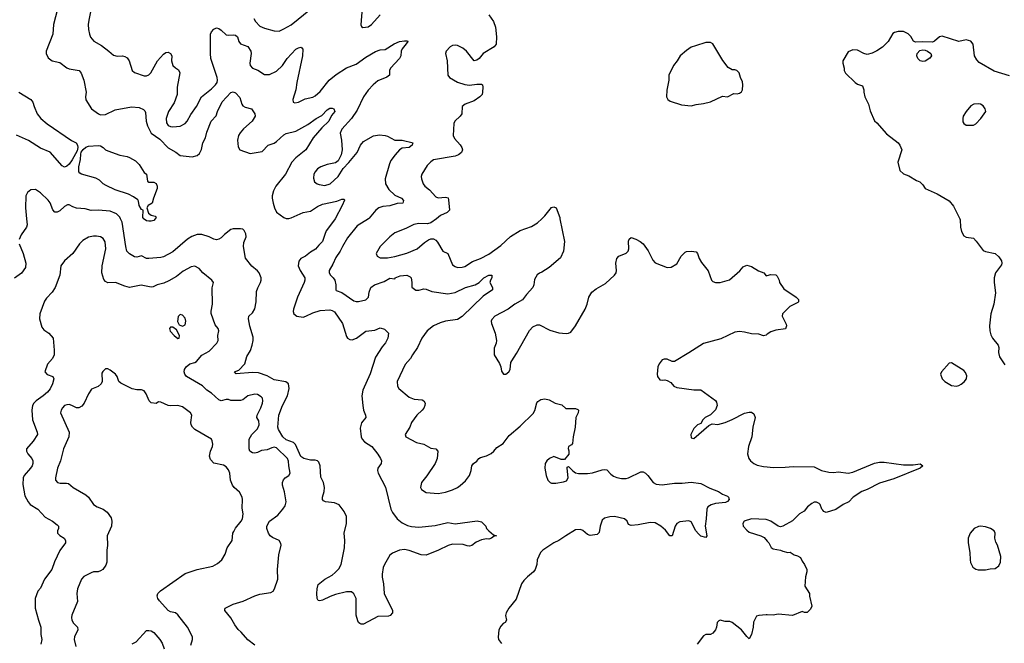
# Model space of a CAD drawing. Header units: inches. Extents: x 1839270 to 1929235, y 762242 to 910350.
# Tile 27 of 256: x 1843798 to 1851967, y 786477 to 791651. Entities that reach past the tile are written whole.
import ezdxf

# ---------------------------------------------------------------- set-up
doc = ezdxf.new("R2010")
doc.units = ezdxf.units.IN
doc.header["$MEASUREMENT"] = 0
for name, color, linetype in [('B8748', 7, 'Continuous'), ('B8749', 7, 'Continuous'), ('B8758', 7, 'Continuous'), ('B8759', 7, 'Continuous')]:
    doc.layers.add(name, color=color, linetype=linetype)

msp = doc.modelspace()

# ---------------------------------------------------------------- linework, layer by layer
at = {"layer": 'B8748', "color": 5}
for points, elevation in [([(1843855.5, 790000), (1843860.4, 789950), (1843855.5, 789930), (1843810, 789865.2), (1843793.8, 789826.2)], 640), ([(1846415.7, 790000), (1846410, 789989.5), (1846342.1, 789897.9), (1846329.1, 789870), (1846311.4, 789810), (1846279.8, 789780.2), (1846253.3, 789746.7), (1846210, 789721.5), (1846170, 789689.8), (1846131.1, 789668.9), (1846113.1, 789646.9), (1846108.5, 789610), (1846126.3, 789570), (1846164.4, 789510), (1846163.9, 789490), (1846158.5, 789470), (1846101.9, 789350), (1846071.1, 789250), (1846067.6, 789230), (1846071.9, 789211.9), (1846098.4, 789190), (1846150, 789184.3), (1846171.2, 789190), (1846230, 789219.4), (1846290, 789239.4), (1846370, 789243.8), (1846390, 789239.5), (1846410, 789228.2), (1846475.5, 789130), (1846510, 789023.8), (1846518.3, 789010), (1846537.1, 788997.1), (1846555.6, 788995.6), (1846591.7, 789008.3), (1846670, 789068.1), (1846743.7, 789076.3), (1846790, 789093.4), (1846823.4, 789083.4), (1846858.8, 789050), (1846852.4, 789010), (1846832.7, 788970), (1846804.2, 788935.8), (1846749.2, 788850.8), (1846706, 788714), (1846643.9, 788576.1), (1846637.6, 788530), (1846644.9, 788450), (1846650.3, 788410), (1846668, 788370), (1846670.6, 788350), (1846632.6, 788307.4), (1846623.4, 788263.4), (1846632.2, 788190), (1846639.3, 788170), (1846659.1, 788150), (1846719.3, 788110), (1846770, 788045.5), (1846791.7, 788010), (1846798.7, 787990), (1846798, 787970), (1846768.2, 787930), (1846766, 787910), (1846772, 787890), (1846833, 787773), (1846876.4, 787590), (1846890, 787562), (1846930.2, 787510.2), (1846970, 787476.4), (1847015.6, 787455.6), (1847050, 787445.3), (1847110, 787440.8), (1847246.4, 787453.6), (1847350, 787479.1), (1847412.3, 787467.7), (1847594, 787494), (1847630, 787484.7), (1847664.7, 787450), (1847671, 787431), (1847691.3, 787410), (1847730, 787378), (1847754, 787370), (1847734.8, 787365.2), (1847712, 787350), (1847690, 787342), (1847670, 787345.1), (1847630, 787335.6), (1847584, 787316), (1847550, 787289.6), (1847530, 787283.6), (1847510, 787285.1), (1847476.9, 787296.9), (1847390, 787299.7), (1847352.4, 787287.6), (1847273.4, 787250), (1847170, 787209.7), (1847130, 787212.1), (1847030, 787246.8), (1846990, 787255), (1846949.4, 787250.5), (1846890, 787224.7), (1846870, 787207.8), (1846824.4, 787130), (1846814.8, 787105.2), (1846804.9, 787050), (1846805.5, 787025.5), (1846816.9, 786970), (1846821.5, 786890), (1846891.1, 786750), (1846890, 786729.6), (1846872.1, 786707.9), (1846858.4, 786701.6), (1846770, 786699.7), (1846650, 786636.8), (1846630, 786635.6), (1846621.3, 786641.3), (1846610, 786649.7), (1846603, 786663), (1846589.3, 786709.3), (1846589.8, 786850), (1846570, 786887.8), (1846550, 786904), (1846510, 786904.7), (1846418, 786882), (1846373.2, 786866.8), (1846310, 786834), (1846289.3, 786829.3), (1846273.2, 786833.2), (1846266.6, 786850), (1846264.5, 786890), (1846266.6, 786930), (1846275.1, 786964.9), (1846329.3, 787010), (1846390, 787041.7), (1846416.3, 787063.7), (1846445.6, 787094.4), (1846464.8, 787130), (1846491.8, 787270), (1846496.3, 787330), (1846491.1, 787390), (1846509, 787470), (1846509.8, 787530), (1846490.7, 787570), (1846450, 787626.6), (1846410, 787641.5), (1846334, 787650), (1846318.3, 787658.3), (1846309.6, 787669.6), (1846309.7, 787690), (1846324.7, 787735.3), (1846326.6, 787770), (1846318.2, 787810), (1846296.9, 787856.9), (1846291.3, 787950), (1846278.9, 787978.9), (1846269.9, 787989.9), (1846250, 787996.2), (1846210, 787997.4), (1846156.9, 788010), (1846130, 788028.2), (1846086.2, 788126.2), (1846070, 788142.1), (1846010, 788166.6), (1845981.3, 788190), (1845944.4, 788250), (1845941.1, 788270), (1845947.4, 788370), (1845978.2, 788450), (1846020.9, 788530), (1846033.5, 788590), (1846028.4, 788630), (1846007.3, 788647.3), (1845910, 788663.5), (1845850, 788697.4), (1845779.9, 788719.9), (1845730, 788724.8), (1845592.9, 788712.9), (1845579.5, 788730), (1845615.8, 788744.2), (1845665.5, 788794.5), (1845682.1, 788857.9), (1845712.7, 788907.3), (1845727.6, 788950), (1845736.2, 788990), (1845735.8, 789015.8), (1845707.1, 789107.1), (1845695.6, 789170), (1845700.5, 789190), (1845730, 789218), (1845750, 789252.7), (1845761.3, 789310), (1845764, 789396), (1845773.6, 789426.4), (1845796.1, 789470), (1845800.7, 789490), (1845801.3, 789510), (1845784.1, 789550), (1845770, 789567.4), (1845724.8, 789604.8), (1845672.7, 789672.7), (1845653.8, 789770), (1845658.2, 789801.8), (1845675.8, 789850), (1845674.1, 789874.1), (1845660.8, 789900.8), (1845650, 789911.8), (1845630, 789915.6), (1845570, 789916.9), (1845550, 789910.9), (1845497.4, 789870), (1845470, 789840.9), (1845450, 789829), (1845430, 789825.3), (1845410, 789829.8), (1845370.4, 789850.4), (1845310, 789868.7), (1845270, 789867.5), (1845227.2, 789852.8), (1845190.2, 789830), (1845070, 789724.6), (1844990, 789683.5), (1844970, 789678), (1844870.2, 789669.8), (1844850, 789670.9), (1844810, 789691.5), (1844770, 789679.6), (1844750, 789684.2), (1844710, 789708), (1844688.4, 789730), (1844677.7, 789770), (1844648.8, 789970), (1844635.1, 790000)], 640), ([(1844921.8, 790000), (1844910, 789985.7), (1844890, 789979.1), (1844870, 789979.2), (1844850, 789982.2), (1844830, 789996.9), (1844827.9, 790000)], 620), ([(1846692.2, 790000), (1846598.8, 789941.2), (1846518.5, 789841.5), (1846475.6, 789770), (1846457.8, 789730), (1846421.3, 789678.7), (1846396.8, 789623.2), (1846364.7, 789570), (1846366.9, 789550), (1846376.5, 789530), (1846399.5, 789510), (1846412.8, 789490), (1846420.4, 789450), (1846421, 789410), (1846424.9, 789404.9), (1846470, 789388), (1846570, 789318.3), (1846590, 789311.7), (1846608.1, 789311.9), (1846670, 789326.4), (1846691.5, 789350), (1846696.3, 789390), (1846710, 789430.4), (1846742.7, 789450), (1846821.7, 789478.3), (1846870, 789505.7), (1846910, 789502), (1846913.2, 789510), (1846953.5, 789526.5), (1847010, 789532), (1847038, 789518), (1847044.9, 789510), (1847052.4, 789470), (1847050.9, 789430.9), (1847086, 789406), (1847110, 789407.2), (1847150, 789418.7), (1847170, 789415.8), (1847216.3, 789396.3), (1847350, 789376.3), (1847410, 789386.4), (1847498, 789430), (1847576, 789450), (1847610, 789470.5), (1847650, 789510.3), (1847690, 789531.7), (1847714.8, 789530), (1847714.9, 789510), (1847703, 789490), (1847699.1, 789470), (1847720.7, 789430), (1847722, 789410), (1847643.4, 789356.7), (1847470, 789187.1), (1847430, 789162.2), (1847331.1, 789148.9), (1847285.2, 789134.8), (1847230.3, 789110), (1847177.4, 789070), (1847133.7, 789010), (1847099.1, 788930), (1847056.9, 788870), (1847040.7, 788839.3), (1846997, 788790), (1846930.4, 788650), (1846932.4, 788610), (1846943.8, 788590), (1847030, 788518.9), (1847070, 788502.8), (1847136.1, 788496.1), (1847150.6, 788490), (1847162.4, 788470), (1847160.3, 788450), (1847150, 788427.6), (1847136.5, 788410), (1847091.7, 788370), (1847048.2, 788310), (1847034.9, 788270), (1846996.4, 788210), (1847003, 788190), (1847090, 788143.8), (1847151.3, 788130), (1847210, 788097.1), (1847250, 788090.4), (1847267.7, 788070), (1847262, 788010), (1847245.3, 787970), (1847174.7, 787865.3), (1847130.5, 787810), (1847123, 787770), (1847132.3, 787752.3), (1847170, 787728.2), (1847270, 787719.5), (1847330, 787731.7), (1847390, 787750.3), (1847430, 787769), (1847453.8, 787786.2), (1847495.6, 787824.5), (1847530, 787868), (1847544.7, 787910), (1847549.8, 787950.2), (1847563.7, 787970), (1847590, 787988), (1847608.6, 788011.4), (1847620.6, 788019.4), (1847670, 788033.1), (1847710, 788053.1), (1847731.3, 788070), (1847757, 788103), (1847810, 788134.6), (1847859.9, 788200.1), (1847950, 788277.8), (1848057.6, 788382.4), (1848071.4, 788408.6), (1848088.9, 788471.1), (1848097, 788483), (1848121.2, 788498.8), (1848155.5, 788504.5), (1848190, 788496.5), (1848240.5, 788470), (1848295.6, 788455.6), (1848330, 788426.3), (1848410, 788424.9), (1848430, 788416), (1848433.4, 788410), (1848430.4, 788390), (1848411.8, 788350), (1848406.7, 788270), (1848390.4, 788190), (1848384.9, 788135.1), (1848377.5, 788122.5), (1848352, 788110), (1848347.1, 788092.9), (1848353.4, 788073.4), (1848353.1, 788046.9), (1848317.6, 788002.4), (1848290, 788001.7), (1848230, 788026.6), (1848193, 788010), (1848170.5, 787990), (1848158, 787970), (1848155.8, 787930), (1848164.6, 787870), (1848179.5, 787830), (1848199.1, 787810), (1848210, 787804.9), (1848244.8, 787804.8), (1848310, 787815.6), (1848335.7, 787824.3), (1848349.8, 787850), (1848339, 787930), (1848340.2, 787939.8), (1848350, 787944.7), (1848387, 787907), (1848410, 787892.7), (1848434.5, 787885.5), (1848510, 787884.9), (1848550, 787890.5), (1848630, 787917), (1848650, 787920.4), (1848670, 787917.1), (1848701.3, 787881.3), (1848724, 787864), (1848752.7, 787852.7), (1848790, 787845.4), (1848830, 787845), (1848849.8, 787850.2), (1848950, 787898.6), (1848970, 787898.6), (1848990.3, 787890), (1849010.3, 787870), (1849052.3, 787812.3), (1849077.6, 787797.6), (1849128.5, 787791.5), (1849230, 787806), (1849295.3, 787804.7), (1849370, 787814.9), (1849450, 787802), (1849523.9, 787763.9), (1849596.4, 787736.4), (1849630, 787714), (1849670, 787697.3), (1849677.3, 787690), (1849682.8, 787670), (1849670, 787654), (1849653.8, 787646.2), (1849570, 787636.9), (1849534.5, 787625.5), (1849506, 787610), (1849497.6, 787590), (1849493.6, 787510), (1849483.8, 787450), (1849499.3, 787370), (1849490, 787356), (1849450, 787366.9), (1849430, 787384.7), (1849407.2, 787410), (1849370, 787485.1), (1849350, 787493.6), (1849275.3, 787484.7), (1849249, 787471), (1849234.9, 787450), (1849210.7, 787370), (1849190.8, 787369.2), (1849154.6, 787414.6), (1849117.6, 787450), (1849070, 787475.3), (1849030, 787480.3), (1848930, 787459.2), (1848870, 787453.3), (1848850, 787462), (1848838.3, 787490), (1848816.2, 787510), (1848732, 787528), (1848694.1, 787525.9), (1848650, 787515.6), (1848630, 787498.7), (1848613, 787450), (1848604.4, 787395.6), (1848590, 787380.5), (1848530, 787371.3), (1848510, 787380.5), (1848470, 787414.3), (1848450, 787422.6), (1848410, 787417.7), (1848328.2, 787370), (1848270, 787329.7), (1848230, 787311.1), (1848139.1, 787250), (1848118, 787230), (1848092.4, 787170), (1848088.5, 787130), (1848075.3, 787090), (1848060.4, 787070), (1848010.4, 787030), (1847980.5, 786999.5), (1847962.4, 786970), (1847916.1, 786843.9), (1847857.3, 786770), (1847834, 786730), (1847827.3, 786707.3), (1847838, 786670), (1847826, 786650), (1847810, 786640.9), (1847790, 786619.3), (1847774.4, 786590), (1847768.5, 786528.5), (1847770.6, 786510), (1847795.1, 786475.1)], 660), ([(1847255.5, 790000), (1847210, 789966.3), (1847182, 789958), (1847110, 789959.7), (1847067.8, 789952.2), (1847002, 789918), (1846910, 789882), (1846868.5, 789850), (1846788.2, 789770), (1846756.3, 789710), (1846763, 789690), (1846790, 789674.4), (1846850, 789674), (1846910, 789685.4), (1847010, 789715), (1847096.2, 789750), (1847157.2, 789802.8), (1847190, 789824.9), (1847210, 789832.4), (1847230, 789832.4), (1847250, 789822.4), (1847265.6, 789805.6), (1847310, 789730.4), (1847350.2, 789710.2), (1847390, 789616.4), (1847410, 789602.6), (1847430, 789595.6), (1847470, 789596.9), (1847490, 789604.2), (1847555.8, 789644.2), (1847622.4, 789670), (1847690, 789704.6), (1847790, 789777.1), (1847870, 789850.9), (1847950, 789901.1), (1848043.7, 789936.3), (1848094.5, 789965.5), (1848129.9, 790000)], 680), ([(1848280.1, 790000), (1848319.3, 789810), (1848310.8, 789730), (1848285.8, 789674.2), (1848190, 789596), (1848130, 789557.2), (1848110, 789549.3), (1848090, 789533.2), (1848070, 789495.3), (1848063.1, 789450), (1848054.4, 789430), (1848001.6, 789370), (1847970, 789326.6), (1847907.3, 789290), (1847851.3, 789248.7), (1847740.7, 789190), (1847715.2, 789164.8), (1847710.6, 789150), (1847713, 789130), (1847743.1, 789050), (1847754, 788990), (1847752.1, 788967.9), (1847735.2, 788924.8), (1847734.8, 788870), (1847779.9, 788799.9), (1847790.8, 788770), (1847794.4, 788734.4), (1847811.1, 788711.1), (1847830, 788711), (1847857.2, 788730), (1847866, 788750), (1847874, 788806), (1847880.1, 788819.9), (1847919.1, 788880.9), (1848026.7, 789073.3), (1848056.6, 789103.4), (1848090, 789118), (1848110, 789119.3), (1848195.9, 789075.9), (1848270, 789053.8), (1848332.3, 789047.7), (1848350, 789048.9), (1848370, 789057.4), (1848409.8, 789110), (1848488.7, 789250), (1848505.3, 789290), (1848519.7, 789350), (1848544.2, 789390), (1848582, 789418), (1848658.3, 789461.7), (1848734, 789530), (1848745.6, 789550), (1848749.6, 789570), (1848744.7, 789630), (1848751.8, 789670), (1848769.7, 789690.3), (1848830, 789714), (1848846, 789730), (1848851.8, 789750), (1848848, 789812.1), (1848853.6, 789830), (1848870, 789842.6), (1848910, 789830.2), (1848946.7, 789810), (1848970.3, 789790), (1849012.9, 789732.9), (1849050, 789655.5), (1849070, 789634.4), (1849170, 789594.8), (1849202, 789598), (1849250, 789624.7), (1849286, 789690), (1849318.6, 789721.4), (1849330, 789726.8), (1849370.7, 789730.7), (1849410, 789726), (1849422.8, 789710), (1849436.3, 789670), (1849455.6, 789635.6), (1849510, 789566), (1849538.8, 789490), (1849550, 789478.8), (1849570, 789470.8), (1849610, 789470.7), (1849686.3, 789493.7), (1849771.7, 789568.3), (1849800.1, 789599.9), (1849830, 789613), (1849870, 789602.8), (1849926.9, 789566.9), (1849970.4, 789550.4), (1849990, 789526.8), (1850000, 789529.5)], 680), ([(1845750, 786461.2), (1845690, 786506), (1845635.1, 786570), (1845610, 786592.3), (1845582.9, 786630), (1845549.7, 786689.7), (1845499.3, 786750), (1845500.9, 786759.1), (1845504, 786770), (1845570, 786802.4), (1845652, 786828), (1845750, 786872), (1845790, 786884.2), (1845882.2, 786897.8), (1845900.7, 786910), (1845911.9, 786928.1), (1845939.2, 787010), (1845937.1, 787090), (1845948, 787212), (1845967.1, 787290), (1845965.4, 787305.4), (1845949.7, 787329.7), (1845894.9, 787354.9), (1845876, 787370), (1845863.7, 787390), (1845849.7, 787429.6), (1845849.6, 787450), (1845871.6, 787490), (1845939.1, 787540.9), (1845982.6, 787590), (1846001, 787619), (1846009.7, 787650.3), (1845994.9, 787734.9), (1845979.7, 787790), (1845979.7, 787810), (1845986.2, 787833.8), (1846000.7, 787850), (1846029.8, 787870.2), (1846043.5, 787890), (1846029.8, 787950), (1846027.8, 787987.8), (1846018.9, 788010), (1845930, 788099.1), (1845910, 788104.4), (1845890, 788100.1), (1845850, 788081.3), (1845804, 788076), (1845770, 788059.7), (1845750, 788055.8), (1845730, 788057.6), (1845707, 788070), (1845702.4, 788090), (1845702.7, 788170), (1845725.4, 788210), (1845770, 788256.5), (1845784.1, 788290), (1845782, 788322), (1845766.6, 788350), (1845768.5, 788370), (1845799, 788430), (1845813.8, 788470), (1845816.4, 788490), (1845812.2, 788510), (1845801.6, 788521.6), (1845770, 788541), (1845750, 788543.5), (1845690.7, 788530), (1845650, 788496.2), (1845630, 788491.6), (1845550, 788490.9), (1845530, 788499.2), (1845510, 788498.9), (1845470, 788487.6), (1845450, 788496.4), (1845390, 788551.1), (1845350, 788576.9), (1845313.7, 788613.7), (1845183.1, 788690), (1845168.5, 788710), (1845161.7, 788730), (1845164.2, 788750), (1845178.4, 788770), (1845210, 788797), (1845250, 788807.6), (1845264.1, 788815.9), (1845310, 788868.4), (1845370, 788900.5), (1845433.7, 788966.3), (1845443.6, 788990), (1845441.1, 789030), (1845450.9, 789070.9), (1845444.2, 789090), (1845420, 789120), (1845387.5, 789212.5), (1845386.6, 789233.4), (1845397.7, 789290), (1845394.3, 789425.7), (1845405.1, 789470), (1845392.3, 789490), (1845317, 789550), (1845287.6, 789587.6), (1845250, 789606.6), (1845219.6, 789600.4), (1845155, 789565), (1845100.2, 789519.8), (1845036.2, 789483.8), (1844994.2, 789465.8), (1844938.4, 789450), (1844906.4, 789433.6), (1844890, 789431.4), (1844807.1, 789447.1), (1844710, 789429.1), (1844670, 789439.8), (1844594, 789470), (1844529, 789469), (1844510, 789479.7), (1844496.5, 789496.5), (1844481, 789550), (1844482.6, 789610), (1844511.6, 789750), (1844507, 789807), (1844490, 789836.9), (1844468.7, 789848.7), (1844435.2, 789855.2), (1844410, 789855.6), (1844370, 789847.4), (1844321.7, 789818.3), (1844293.7, 789790), (1844240.4, 789710), (1844169.3, 789650.7), (1844140.3, 789610), (1844130.3, 789530), (1844092.9, 789430), (1844068.9, 789390), (1844020.8, 789339.2), (1844004.6, 789315.4), (1843964.2, 789210), (1843961.3, 789170), (1843981.1, 789101.1), (1843998, 789078), (1844041, 789050), (1844074.8, 789010), (1844085.5, 788910), (1844083, 788870), (1844070, 788839), (1844028.1, 788791.9), (1844006.4, 788730), (1844026.8, 788706.8), (1844074, 788690), (1844081.6, 788670), (1844070.3, 788630), (1844050, 788587.6), (1844030, 788560.5), (1843994, 788530), (1843934.9, 788490), (1843915.5, 788470), (1843904.9, 788450), (1843899.2, 788410), (1843904.4, 788330), (1843944.2, 788230), (1843945.3, 788210), (1843910, 788154.5), (1843856.1, 788090), (1843854.4, 788070), (1843864.9, 788050), (1843899.2, 788010), (1843907.2, 787990), (1843906.9, 787970), (1843900.8, 787950), (1843887.8, 787930), (1843835.3, 787870), (1843828, 787850), (1843824.1, 787795.9), (1843841.1, 787701.1), (1843867.6, 787650), (1843885.7, 787630), (1843948.8, 787588.8), (1844010, 787522.3), (1844070.6, 787490), (1844110, 787460.7), (1844119.1, 787450), (1844120.7, 787430), (1844110.7, 787410), (1844110.8, 787390), (1844130.4, 787370.4), (1844166.8, 787350), (1844179.1, 787330), (1844177.3, 787310), (1844131.5, 787248.5), (1844086.9, 787153.1), (1844065.3, 787090), (1844004.4, 787010), (1843970, 786935.3), (1843950, 786908.7), (1843927.7, 786850), (1843927, 786770), (1843953.1, 786670), (1843974.9, 786610), (1843974.7, 786550), (1843981.1, 786510), (1843973.1, 786470)], 660), ([(1843795.3, 789790), (1843826, 789710), (1843850.3, 789630), (1843846, 789594), (1843813, 789547), (1843754.3, 789505.7)], 640), ([(1850000, 789041.6), (1849990, 789034.7), (1849970, 789028.5), (1849930, 789041.5), (1849870, 789045.8), (1849810, 789059.8), (1849770, 789063.1), (1849730, 789057.4), (1849615.5, 789004.5), (1849470, 788963.8), (1849350, 788886.2), (1849230, 788816.3), (1849210, 788815.1), (1849170, 788833.7), (1849145.3, 788834.7), (1849127.3, 788830), (1849102.9, 788797.1), (1849092.7, 788770), (1849086.4, 788710), (1849090.6, 788690), (1849110, 788664), (1849130, 788659.1), (1849150, 788664), (1849170, 788658.8), (1849199.9, 788639.9), (1849226, 788610), (1849250, 788599.1), (1849390, 788581.3), (1849450, 788578.9), (1849570, 788491), (1849578, 788478), (1849584, 788450), (1849570, 788414), (1849530, 788374), (1849486, 788350), (1849466.8, 788330), (1849450, 788302), (1849422, 788290), (1849390, 788259), (1849366, 788210), (1849370, 788182), (1849390, 788176), (1849516.6, 788283.4), (1849543.2, 788296.8), (1849590, 788293.4), (1849650, 788310.3), (1849710, 788334.9), (1849810, 788385.7), (1849850, 788395.8), (1849870, 788394.9), (1849890, 788381), (1849899.3, 788350), (1849880.3, 788270), (1849873.4, 788190), (1849844.7, 788110), (1849837, 788050), (1849848.2, 788010), (1849860.5, 787990), (1849887.6, 787967.6), (1849915.8, 787955.8), (1849970, 787942.8), (1850000, 787940.5)], 680), ([(1845218.6, 786461.4), (1845232, 786508), (1845232, 786530), (1845191.6, 786611.6), (1845110, 786712.7), (1845090.9, 786730.9), (1845050, 786738.3), (1845029.8, 786749.8), (1844957, 786830), (1844944.5, 786850), (1844939.3, 786870), (1844944, 786890), (1844967.6, 786912.4), (1845170, 787056), (1845270, 787088.9), (1845401.7, 787118.3), (1845440.5, 787139.5), (1845475.1, 787170), (1845502.3, 787217.7), (1845519.7, 787270), (1845561.5, 787330), (1845567.6, 787390), (1845574.7, 787405.3), (1845590, 787432), (1845636, 787490), (1845645.7, 787510), (1845651.5, 787550), (1845643, 787597), (1845646.3, 787670), (1845643, 787690), (1845622.9, 787730), (1845577, 787770), (1845562.4, 787790), (1845548.5, 787830), (1845541, 787890), (1845530, 787916.2), (1845510, 787940.7), (1845490, 787955.8), (1845410, 787971.6), (1845381.1, 788001.1), (1845372.6, 788030), (1845381.1, 788070), (1845398.7, 788110), (1845401.6, 788130), (1845396.1, 788156.1), (1845389.3, 788170), (1845251, 788251), (1845231.8, 788270), (1845221.6, 788290), (1845218, 788310), (1845225.6, 788370), (1845215.6, 788390), (1845150, 788438.7), (1845111.3, 788451.3), (1845050, 788447.8), (1845030, 788451.1), (1844970, 788478), (1844950, 788480.7), (1844930, 788467.8), (1844890, 788471.6), (1844871.6, 788490), (1844848.2, 788548.2), (1844831.5, 788571.5), (1844810, 788579.6), (1844770, 788580.5), (1844730, 788589.5), (1844636.6, 788636.6), (1844620.7, 788650), (1844606.9, 788690), (1844593, 788710), (1844550, 788743.7), (1844530, 788754), (1844510, 788754), (1844487.5, 788732.5), (1844481.1, 788718.9), (1844482, 788650), (1844474.8, 788630), (1844450, 788606.6), (1844395.3, 788584.7), (1844370, 788548), (1844333.4, 788470), (1844314.1, 788445.9), (1844290, 788429.6), (1844270, 788431.3), (1844230, 788451.2), (1844210, 788457.4), (1844190, 788456.9), (1844170, 788449.6), (1844152.4, 788430), (1844141.3, 788410), (1844137.6, 788390), (1844209.2, 788229.2), (1844205, 788190), (1844161.1, 788090), (1844138, 787990), (1844111.7, 787930), (1844094, 787850), (1844095.5, 787830), (1844112, 787810), (1844134.2, 787805.8), (1844186.4, 787806.4), (1844202, 787802), (1844241, 787770), (1844348, 787708), (1844369.1, 787689.1), (1844410.4, 787630), (1844442, 787610), (1844490.2, 787590.2), (1844525, 787565), (1844557.1, 787517.1), (1844563.1, 787490), (1844559.1, 787450), (1844524, 787370), (1844527.3, 787287.3), (1844521.6, 787250), (1844520.5, 787150), (1844514.2, 787125.8), (1844487.3, 787090), (1844470, 787078.4), (1844450, 787071.5), (1844410, 787069.7), (1844390, 787063), (1844330, 787031.3), (1844310, 787009.4), (1844278.6, 786930), (1844272.1, 786890), (1844277.2, 786822.8), (1844230.3, 786710), (1844227.6, 786690), (1844232, 786670), (1844245.5, 786645.5), (1844278, 786610), (1844280.5, 786590), (1844252.7, 786530), (1844250.4, 786510), (1844263.1, 786450)], 680), ([(1850000, 787500.7), (1849990, 787504.4), (1849870, 787509.7), (1849808.2, 787490), (1849797.1, 787470), (1849799.3, 787450), (1849830, 787414.9), (1849850, 787400.3), (1849946, 787370), (1849974.6, 787354.6), (1850000, 787325.8)], 680), ([(1850000, 786712.1), (1849990, 786712.7), (1849931.1, 786708.9), (1849910, 786702), (1849887, 786653), (1849883.1, 786610), (1849870, 786549.2), (1849850, 786513.2), (1849830, 786532.3), (1849786.3, 786590), (1849710, 786649.4), (1849690, 786657), (1849650, 786659.3), (1849610, 786669.3), (1849597.5, 786662.5), (1849584.9, 786650), (1849578.8, 786610), (1849570.7, 786590), (1849550, 786562), (1849530, 786549), (1849490, 786549), (1849470, 786539), (1849417.3, 786470)], 680), ([(1844730, 786473.4), (1844764, 786490), (1844850, 786584.7), (1844870, 786584.7), (1844890, 786581), (1844910, 786566), (1844962, 786510), (1844979, 786479), (1844997.1, 786430)], 680)]:
    msp.add_lwpolyline(points, dxfattribs=dict(at, elevation=elevation))
at = {"layer": 'B8748', "color": 5, "elevation": 680}
for points in [[(1845130, 789206), (1845112.5, 789187.5), (1845106.7, 789146.7), (1845120.7, 789120.7), (1845150, 789108.7), (1845170, 789120.7), (1845177.7, 789150), (1845170, 789176), (1845150, 789199.3)], [(1845070, 789100.9), (1845050, 789099.3), (1845042, 789090), (1845046.8, 789066.8), (1845080.7, 789030), (1845110, 789006.4), (1845122, 789010), (1845123.7, 789030), (1845098.3, 789078.3)]]:
    msp.add_lwpolyline(points, close=True, dxfattribs=at)
at = {"layer": 'B8749', "color": 5}
for points, elevation in [([(1844126, 791790), (1844079.5, 791610), (1844073.7, 791530), (1844018.7, 791390), (1844018.4, 791370), (1844033.8, 791333.8), (1844068.7, 791308.7), (1844130, 791295.8), (1844190, 791250.4), (1844210, 791242), (1844290.5, 791230), (1844307.7, 791207.7), (1844330.3, 791150), (1844348.4, 791050), (1844343.8, 791010), (1844346.9, 790986.9), (1844392.7, 790912.7), (1844450.8, 790870), (1844470, 790861.3), (1844510, 790864.2), (1844590, 790903.1), (1844727.2, 790927.2), (1844790, 790921.3), (1844825.5, 790905.5), (1844836, 790896), (1844842, 790882), (1844848.5, 790810), (1844858.3, 790770), (1844890.1, 790710.1), (1844960.1, 790660.1), (1845030, 790586.4), (1845093, 790553), (1845130, 790523.1), (1845230, 790512.7), (1845270, 790523.1), (1845290, 790541.6), (1845306.4, 790573.6), (1845316.8, 790630), (1845339, 790670), (1845350, 790717.1), (1845386.6, 790810), (1845428, 790852.1), (1845439.3, 790890), (1845478.7, 790970), (1845550, 791046.4), (1845570, 791052.2), (1845590, 791043), (1845624.5, 791004.5), (1845641.1, 790950), (1845650, 790935.5), (1845670, 790923.8), (1845721, 790910), (1845750.3, 790870.3), (1845752, 790850), (1845727.4, 790810), (1845653.9, 790746.1), (1845626.7, 790713.3), (1845614.7, 790690), (1845604.4, 790650), (1845610, 790596), (1845625.7, 790570), (1845710, 790541.3), (1845810, 790556.5), (1845860.4, 790610), (1845910, 790627.8), (1845930, 790639.7), (1845990, 790695.8), (1846010, 790707.1), (1846090, 790725.4), (1846190, 790780.9), (1846257.2, 790830), (1846304.3, 790855.7), (1846350, 790903.6), (1846370, 790916.5), (1846390, 790916.8), (1846404.9, 790910), (1846412.3, 790890), (1846385.2, 790854.8), (1846363.2, 790810), (1846305.5, 790754.5), (1846234, 790670), (1846171, 790570), (1846090, 790504.6), (1846056.8, 790470), (1846004.6, 790370), (1845923.6, 790270), (1845904.5, 790230), (1845893.6, 790190), (1845892.5, 790170), (1845900.4, 790130), (1845912.4, 790090), (1845930, 790054.3), (1845990, 790010.2), (1846010, 790001.1), (1846030, 790001.1), (1846050, 790007.5), (1846150, 790050.2), (1846210, 790062), (1846270, 790101.8), (1846310, 790120.2), (1846430, 790144), (1846470, 790162.8), (1846490, 790162), (1846492.8, 790152.8), (1846474.9, 790110), (1846415.7, 790000)], 640), ([(1844389, 791731), (1844371.8, 791648.2), (1844367.2, 791610), (1844368.9, 791570), (1844376.5, 791530), (1844386.2, 791506.2), (1844414, 791474), (1844477.2, 791437.2), (1844538.4, 791390), (1844575.3, 791355.3), (1844607.2, 791347.2), (1844650.3, 791350.3), (1844670, 791346), (1844690, 791333.4), (1844705.5, 791310), (1844730.8, 791230), (1844750, 791214), (1844830, 791184.9), (1844850, 791185.5), (1844870, 791193.4), (1844886.6, 791210), (1844941.3, 791310), (1844990, 791366), (1845010, 791379.3), (1845030, 791380.5), (1845050.6, 791370), (1845059.3, 791350), (1845057.6, 791310), (1845068.5, 791270), (1845090, 791250.4), (1845115.5, 791235.5), (1845126.7, 791210), (1845105.2, 791090), (1845105.5, 791030), (1845079.3, 790960.7), (1845033.2, 790890), (1845013.6, 790830), (1845016.4, 790796.4), (1845030, 790774), (1845050, 790765), (1845070, 790763.2), (1845130, 790768.1), (1845170.5, 790789.5), (1845188.4, 790810), (1845217, 790863), (1845265.1, 790930), (1845306.6, 791010), (1845390, 791076.2), (1845423.9, 791110), (1845436.2, 791130), (1845439.9, 791150), (1845437.4, 791170), (1845383.7, 791330), (1845380.3, 791370), (1845381.8, 791530), (1845390, 791550.3), (1845410, 791572), (1845430, 791583.1), (1845450, 791578.4), (1845470, 791564.4), (1845510, 791526.3), (1845530, 791522.8), (1845570, 791526.5), (1845590, 791522), (1845604.4, 791510), (1845616.4, 791470), (1845630.3, 791450.3), (1845690, 791428.5), (1845716.5, 791390), (1845718.2, 791370), (1845708.1, 791290), (1845710.4, 791270), (1845729, 791249), (1845773, 791233), (1845830, 791196.5), (1845870, 791196.9), (1845930, 791223.2), (1845979.2, 791270), (1846018.3, 791330), (1846090, 791405.5), (1846110, 791417.6), (1846130, 791421.6), (1846138.7, 791418.7), (1846147.7, 791407.7), (1846143.2, 791350), (1846096.5, 791130), (1846087.8, 791070), (1846064, 790990), (1846066.4, 790966.4), (1846082, 790962), (1846110, 790966), (1846166.3, 790993.7), (1846230, 791007.4), (1846250, 791018.5), (1846290, 791054), (1846365.6, 791150), (1846422.5, 791197.5), (1846510, 791250.2), (1846590, 791280.6), (1846670, 791339.8), (1846750, 791385.7), (1846790, 791401.8), (1846830, 791403.6), (1846905.1, 791450), (1846949.6, 791470), (1846990, 791476.2), (1847014.5, 791474.5), (1847018.7, 791470), (1847005.3, 791450), (1846970.2, 791410), (1846963.2, 791390), (1846959.6, 791350), (1846950.3, 791330), (1846875.6, 791250), (1846867.6, 791230), (1846866, 791190), (1846844.8, 791175.2), (1846770, 791143.5), (1846730, 791110.9), (1846690, 791067.2), (1846650.2, 791010), (1846598.9, 790901.1), (1846550, 790831.1), (1846470, 790742.9), (1846456.9, 790710), (1846467.4, 790650), (1846473.4, 790570), (1846465.3, 790530), (1846441.4, 790478.6), (1846418, 790462), (1846349.3, 790449.3), (1846296, 790430), (1846270, 790414), (1846248.2, 790390), (1846239.3, 790370), (1846235.2, 790335.2), (1846245.1, 790305.1), (1846266, 790290), (1846283.6, 790283.6), (1846330, 790275.3), (1846374.7, 790290), (1846441.3, 790350), (1846482.8, 790417.2), (1846530, 790465.7), (1846599.1, 790550), (1846626, 790610), (1846650, 790641.1), (1846732.4, 790687.6), (1846784.4, 790695.6), (1846830, 790690.8), (1846850, 790684.6), (1846910, 790650.1), (1846970, 790650.8), (1847062.8, 790630), (1847056.4, 790623.6), (1847053.4, 790610), (1847030, 790591.5), (1846970, 790584), (1846950.2, 790569.8), (1846913.4, 790530), (1846878.5, 790481.5), (1846865.1, 790454.9), (1846831.4, 790330), (1846833.7, 790290), (1846861.4, 790241.4), (1846910, 790194.7), (1846964.6, 790170), (1846981.7, 790150), (1846976, 790130), (1846930, 790125), (1846870, 790105.6), (1846810, 790099.9), (1846777.6, 790090), (1846751.7, 790070), (1846697, 790003), (1846692.2, 790000)], 660), ([(1845740.9, 791660.9), (1845754.5, 791634.5), (1845790, 791598.4), (1845830, 791579.5), (1845910, 791558.4), (1845950, 791557), (1845990, 791573.7), (1846050, 791609), (1846210, 791737.8)], 680), ([(1846638.9, 791750), (1846628, 791608), (1846634, 791594), (1846646, 791586), (1846690, 791590.5), (1846716.2, 791610), (1846787.6, 791690)], 680), ([(1847690.6, 791690), (1847730, 791634.8), (1847746, 791590), (1847754.4, 791510), (1847750, 791449.2), (1847733.6, 791426.4), (1847644, 791370), (1847610, 791328.7), (1847590, 791315.3), (1847568.7, 791310), (1847503.7, 791390), (1847474.3, 791414.3), (1847430, 791437.7), (1847410, 791439.7), (1847390, 791435.4), (1847370, 791424.7), (1847337.6, 791390), (1847330.4, 791370), (1847343.8, 791310), (1847350.5, 791190.5), (1847364.9, 791170), (1847430, 791132.4), (1847490, 791112.2), (1847530, 791106.7), (1847590, 791116.4), (1847630, 791117.3), (1847637.3, 791110), (1847639.3, 791090), (1847638.7, 791050), (1847633.7, 791030), (1847615.8, 791010), (1847570, 790978.7), (1847493, 790950), (1847470.4, 790930), (1847467, 790870), (1847452, 790850), (1847407.6, 790810), (1847399.6, 790790), (1847394.3, 790690), (1847405, 790665), (1847452.6, 790612.6), (1847466.7, 790590), (1847471.1, 790570), (1847464.2, 790550), (1847439.3, 790530), (1847410, 790519.4), (1847230, 790486.9), (1847208.6, 790471.4), (1847179.8, 790440.2), (1847134.9, 790370), (1847130.3, 790350), (1847132, 790330), (1847144.4, 790290), (1847159.3, 790270), (1847198.3, 790238.3), (1847250, 790182), (1847270, 790171.7), (1847330, 790178), (1847351.6, 790171.6), (1847356.7, 790156.7), (1847364.2, 790070), (1847346, 790050), (1847290, 790025.5), (1847255.5, 790000)], 680), ([(1843790, 791050.4), (1843890.8, 790990), (1843908, 790968), (1843918.4, 790930), (1843944.2, 790870), (1843973.4, 790830), (1844027.2, 790787.2), (1844228.1, 790648.1), (1844266, 790630), (1844277.1, 790610), (1844280.5, 790590), (1844276.2, 790563.8), (1844232.8, 790487.1), (1844210, 790452.8), (1844190, 790434.3), (1844170, 790428), (1844150, 790438.4), (1844050.8, 790550.8), (1843970, 790585.3), (1843870, 790648), (1843772.1, 790692.1)], 620), ([(1844827.9, 790000), (1844821.2, 790010), (1844824, 790070), (1844810, 790077), (1844790, 790109.6), (1844785.1, 790145.1), (1844777.6, 790157.6), (1844741.4, 790181.4), (1844702.2, 790202.2), (1844590, 790239.6), (1844514.6, 790274.6), (1844489.8, 790289.8), (1844459.5, 790319.5), (1844430, 790336.2), (1844310, 790369.6), (1844298, 790378), (1844289.6, 790390), (1844288.6, 790430), (1844302.4, 790490), (1844304.5, 790535.5), (1844308.9, 790551.1), (1844324.8, 790575.2), (1844346.9, 790593.1), (1844370, 790601.8), (1844450, 790606), (1844470, 790603.1), (1844491.8, 790591.8), (1844510, 790570.7), (1844530, 790562), (1844630, 790528), (1844690, 790516.5), (1844708.4, 790508.4), (1844759.3, 790479.3), (1844790.5, 790450), (1844830, 790382), (1844851, 790370), (1844858, 790310), (1844870, 790302.8), (1844910, 790302.8), (1844930.5, 790290.5), (1844938.8, 790270), (1844938.8, 790250), (1844908, 790170), (1844898, 790130), (1844864.7, 790110), (1844852, 790090), (1844866.5, 790046.5), (1844890, 790030.4), (1844922, 790022), (1844930.7, 790010.7), (1844921.8, 790000)], 620), ([(1844635.1, 790000), (1844630, 790011.2), (1844601.3, 790041.3), (1844550, 790061.2), (1844450, 790070.8), (1844390, 790068.6), (1844342.5, 790082.5), (1844268.2, 790088.2), (1844238, 790098), (1844210, 790114), (1844195.1, 790115.1), (1844170, 790101.3), (1844130, 790065.6), (1844110, 790053.6), (1844090, 790052.7), (1844072.9, 790072.9), (1844051, 790131), (1844034.5, 790154.5), (1843970, 790215.1), (1843930, 790240.9), (1843890, 790238), (1843863.6, 790216.4), (1843850.4, 790190), (1843846.7, 790090), (1843855.5, 790000)], 640), ([(1848129.9, 790000), (1848155.3, 790024.7), (1848210, 790092.7), (1848230, 790098.8), (1848250, 790091), (1848278, 790010), (1848280.1, 790000)], 680)]:
    msp.add_lwpolyline(points, dxfattribs=dict(at, elevation=elevation))
at = {"layer": 'B8749', "color": 5, "elevation": 720}
msp.add_lwpolyline([(1849530, 791460.9), (1849490, 791460.7), (1849404.8, 791435.2), (1849370, 791421.6), (1849330, 791394.5), (1849277.3, 791350), (1849254, 791310), (1849222, 791270), (1849183.8, 791190), (1849183.8, 791150), (1849165.8, 791065.8), (1849164.9, 791010), (1849176, 790990), (1849195.9, 790975.9), (1849290, 790944), (1849370, 790935.5), (1849410, 790948.2), (1849470, 790954.4), (1849530, 790968.2), (1849630, 791017.3), (1849670, 791011), (1849722.7, 791037.3), (1849750, 791036.3), (1849770, 791041.6), (1849786.3, 791053.7), (1849794.7, 791070), (1849798.7, 791110), (1849795.3, 791135.3), (1849779, 791170), (1849768, 791210), (1849748.9, 791228.9), (1849730, 791235.3), (1849710, 791235.3), (1849675.5, 791255.5), (1849631.9, 791311.9), (1849558, 791438), (1849549, 791450)], close=True, dxfattribs=at)
at = {"layer": 'B8758', "color": 5}
for points, elevation in [([(1851597, 790000), (1851600.5, 789990), (1851602, 789930), (1851612.8, 789892.8), (1851630, 789858), (1851650, 789846), (1851710, 789838), (1851733.7, 789813.7), (1851790, 789737.3), (1851810, 789726.4), (1851891.3, 789710), (1851922.5, 789682.5), (1851942.8, 789650), (1851947.3, 789630), (1851942.5, 789617.5), (1851893, 789550), (1851881.3, 789510), (1851881.3, 789470), (1851894.2, 789385.8), (1851880.4, 789290), (1851855.3, 789210), (1851844.9, 789110), (1851846.7, 789070), (1851855.1, 789035.1), (1851868.7, 789008.7), (1851914.8, 788950), (1851921, 788930), (1851917.3, 788890), (1851925.8, 788854.2), (1851970, 788788.4)], 720), ([(1850000, 789529.5), (1850030, 789537.6), (1850070, 789535.5), (1850083.7, 789523.7), (1850099.1, 789490), (1850102.8, 789470), (1850136.8, 789416.8), (1850240.7, 789350), (1850259.1, 789330), (1850260.7, 789310), (1850255.1, 789304.9), (1850187.6, 789272.4), (1850126.8, 789210), (1850122.8, 789190), (1850156.3, 789123.7), (1850159.1, 789110), (1850152.7, 789087.3), (1850070, 789076.3), (1850030, 789062.6), (1850000, 789041.6)], 680), ([(1850000, 787940.5), (1850050, 787936.5), (1850150, 787937.2), (1850214.6, 787945.4), (1850390, 787940.3), (1850450, 787910.4), (1850510, 787896.4), (1850550, 787893.7), (1850590, 787900.3), (1850670, 787887.9), (1850710, 787896), (1850890, 787970.3), (1850930, 787981.1), (1850970, 787979.5), (1851130, 787957.6), (1851210, 787958), (1851270, 787967.3), (1851290.8, 787950), (1851269.4, 787929.4), (1851050, 787842), (1850930, 787804.7), (1850830, 787753), (1850783.4, 787736.6), (1850713.4, 787690), (1850677.1, 787650), (1850630.2, 787629.8), (1850570, 787586.6), (1850490, 787563.5), (1850470, 787571.5), (1850460.5, 787580.5), (1850453, 787590), (1850438.9, 787630), (1850430, 787638.3), (1850410, 787647.6), (1850390, 787646.8), (1850370, 787638.4), (1850334.6, 787610), (1850305.4, 787574.6), (1850268.4, 787550), (1850210, 787494), (1850130, 787448), (1850110, 787444.7), (1850090, 787447.8), (1850030, 787489.6), (1850000, 787500.7)], 680), ([(1850000, 787325.8), (1850014, 787310), (1850033.2, 787273.2), (1850050, 787260.7), (1850110, 787250.8), (1850130, 787241), (1850170, 787231), (1850190, 787234), (1850224.7, 787210), (1850250, 787204), (1850274.8, 787190), (1850290, 787158), (1850310, 787131.3), (1850327.3, 787090), (1850327.3, 787070), (1850316.3, 787030), (1850310.8, 786950), (1850350.8, 786890), (1850351.1, 786868.9), (1850370, 786786), (1850359.8, 786760.2), (1850330, 786733.2), (1850310, 786734), (1850290, 786741.2), (1850210, 786709.2), (1850090, 786718), (1850050, 786709.4), (1850000, 786712.1)], 680)]:
    msp.add_lwpolyline(points, dxfattribs=dict(at, elevation=elevation))
at = {"layer": 'B8758', "color": 5, "elevation": 720}
for points in [[(1851530, 788804), (1851510, 788801.2), (1851444.7, 788730), (1851438, 788710), (1851451.1, 788671.1), (1851472, 788650), (1851530, 788614.8), (1851570, 788610.8), (1851590, 788614.8), (1851610, 788627.3), (1851633.6, 788646.4), (1851652.7, 788670), (1851655.5, 788695.5), (1851644.8, 788724.8), (1851630, 788741.2)], [(1851770.4, 787449.6), (1851752.5, 787447.5), (1851716, 787430), (1851684.7, 787390), (1851666, 787350), (1851666, 787310), (1851681, 787230), (1851682.8, 787170), (1851687.5, 787147.5), (1851704.7, 787110), (1851730, 787091.3), (1851750, 787086), (1851810, 787086), (1851850, 787096), (1851890, 787098), (1851920.2, 787119.8), (1851935.3, 787150), (1851938, 787198), (1851909, 787290), (1851895.5, 787315.5), (1851889.4, 787349.4), (1851891.8, 787390), (1851882, 787410), (1851852.3, 787430), (1851810, 787444)]]:
    msp.add_lwpolyline(points, close=True, dxfattribs=at)
at = {"layer": 'B8759', "color": 5, "elevation": 720}
msp.add_lwpolyline([(1852010, 791183.9), (1851883.5, 791223.5), (1851756.8, 791296.8), (1851737.6, 791317.6), (1851720.6, 791350), (1851707.2, 791447.2), (1851690, 791471.8), (1851650, 791483.6), (1851590, 791468.6), (1851450, 791513.6), (1851430, 791509.6), (1851388.2, 791471.8), (1851370, 791463.1), (1851290, 791466.8), (1851230, 791463.5), (1851212.6, 791472.6), (1851190, 791511.8), (1851170, 791533.6), (1851130, 791552), (1851087.5, 791552.5), (1851054.4, 791545.6), (1851042.5, 791537.5), (1851002, 791470), (1850956.3, 791423.7), (1850910, 791391.8), (1850870, 791371.8), (1850830, 791362.9), (1850802, 791370), (1850750, 791397.2), (1850710, 791402), (1850670, 791384), (1850627.3, 791310), (1850626.8, 791290), (1850639.1, 791250), (1850639.1, 791230), (1850650, 791206.8), (1850730.5, 791130.5), (1850750, 791116), (1850790, 791102), (1850801, 791070), (1850801, 791050), (1850810.7, 791010.7), (1850841, 790950), (1850854.4, 790894.4), (1850890.7, 790810.7), (1850910, 790796), (1850990, 790702.8), (1851086, 790630), (1851098.8, 790610), (1851116, 790570), (1851082.8, 790470), (1851100.7, 790400.7), (1851130, 790371.3), (1851174.4, 790354.4), (1851236.9, 790316.9), (1851265.4, 790305.4), (1851290, 790282), (1851311.1, 790251.1), (1851410, 790206), (1851508.4, 790148.4), (1851544.4, 790104.4), (1851593.4, 790010), (1851597, 790000)], dxfattribs=at)
at = {"layer": 'B8759', "color": 5}
for points, elevation in [([(1851290, 791303.4), (1851270, 791309.9), (1851249.9, 791330), (1851242.3, 791350), (1851243, 791370), (1851265.5, 791394.5), (1851290, 791400.1), (1851310, 791398.3), (1851330.1, 791390.1), (1851358, 791370), (1851362.8, 791350), (1851350, 791332.6), (1851310, 791305.6)], 720), ([(1851750, 790953.2), (1851714, 790950), (1851690, 790935.3), (1851651, 790890), (1851626.8, 790850), (1851622.8, 790830), (1851623.5, 790803.5), (1851631.3, 790790), (1851650, 790776), (1851710, 790774.8), (1851730, 790786.8), (1851773.2, 790830), (1851814, 790890), (1851808.7, 790910), (1851790, 790935.3), (1851770, 790948.7)], 740)]:
    msp.add_lwpolyline(points, close=True, dxfattribs=dict(at, elevation=elevation))

doc.saveas('drawing.dxf')
